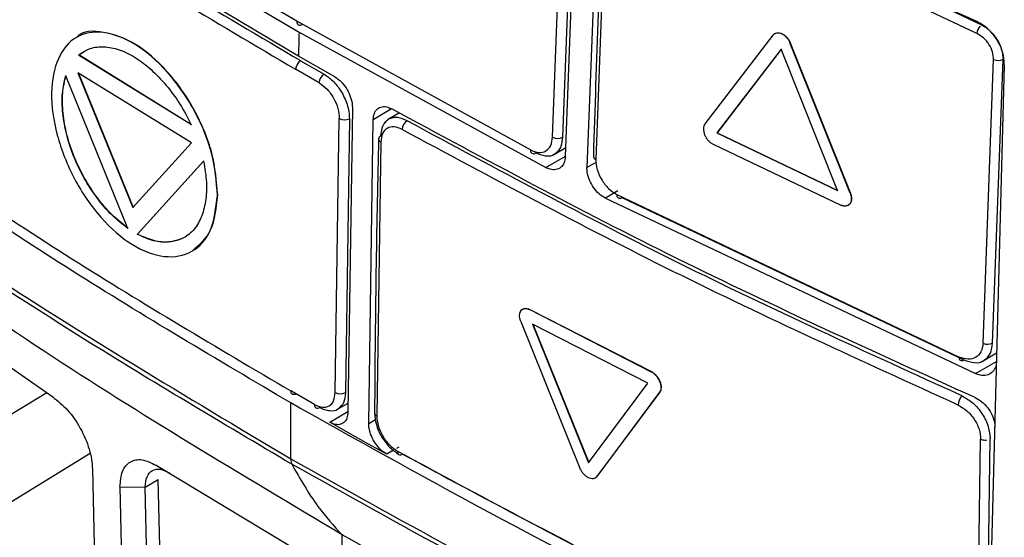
# Model space of a CAD drawing. Header units: millimetres. Extents: x -0.57 to 0.95, y -0.4 to 0.71.
# Tile 242 of 256: x 0.6834 to 0.7106, y 0.3705 to 0.3849. Entities that reach past the tile are written whole.
import ezdxf

# ---------------------------------------------------------------- set-up
doc = ezdxf.new("R2010")
doc.units = ezdxf.units.MM
doc.layers.add('FORMAT', color=7, linetype='Continuous')

msp = doc.modelspace()

# ---------------------------------------------------------------- linework, layer by layer
at = {"layer": 'FORMAT', "color": 7, "linetype": 'Continuous', "lineweight": 25}
for p, q in [((0.69845, 0.38109), (0.69877, 0.38961)), ((0.698097, 0.38162), (0.698385, 0.389307)), ((0.698661, 0.389302), (0.698373, 0.381619)), ((0.699367, 0.389301), (0.699047, 0.380782)), ((0.709947, 0.384729), (0.700341, 0.389294)), ((0.709827, 0.384485), (0.700211, 0.389055)), ((0.699579, 0.388689), (0.699292, 0.381003)), ((0.688027, 0.386337), (0.691089, 0.384528)), ((0.691027, 0.384826), (0.688308, 0.386427)), ((0.697485, 0.381266), (0.691027, 0.384826)), ((0.691089, 0.384528), (0.697913, 0.38078)), ((0.704186, 0.384444), (0.702309, 0.381991)), ((0.704416, 0.384058), (0.70264, 0.381738)), ((0.704423, 0.384062), (0.702647, 0.381742)), ((0.705976, 0.380144), (0.704416, 0.384058)), ((0.704675, 0.384218), (0.704668, 0.384214)), ((0.706321, 0.380075), (0.704668, 0.384214)), ((0.706328, 0.38008), (0.704675, 0.384218)), ((0.688112, 0.381962), (0.684994, 0.383891)), ((0.685001, 0.383895), (0.685144, 0.383976)), ((0.688119, 0.381966), (0.685001, 0.383895)), ((0.692079, 0.383287), (0.691071, 0.383865)), ((0.709995, 0.375917), (0.710284, 0.383768)), ((0.710257, 0.375922), (0.710547, 0.383769)), ((0.691645, 0.383123), (0.690993, 0.383498)), ((0.691132, 0.383737), (0.691784, 0.383363)), ((0.710583, 0.383625), (0.71014, 0.367031)), ((0.686356, 0.379093), (0.68464, 0.383321)), ((0.684977, 0.383404), (0.686497, 0.379671)), ((0.688114, 0.381462), (0.684977, 0.383404)), ((0.684984, 0.383409), (0.686504, 0.379675)), ((0.692564, 0.382424), (0.692441, 0.374022)), ((0.693648, 0.382404), (0.693137, 0.382102)), ((0.692089, 0.374554), (0.692199, 0.382135)), ((0.692481, 0.382132), (0.692371, 0.374554)), ((0.693862, 0.382293), (0.693538, 0.3821)), ((0.693014, 0.3737), (0.693137, 0.382102)), ((0.702647, 0.381742), (0.70264, 0.381738)), ((0.70264, 0.381738), (0.705976, 0.380144)), ((0.702647, 0.381742), (0.705983, 0.380148)), ((0.686497, 0.379671), (0.688114, 0.381462)), ((0.693346, 0.38149), (0.693236, 0.373909)), ((0.698119, 0.381133), (0.698459, 0.381334)), ((0.702532, 0.381425), (0.706062, 0.379739)), ((0.697913, 0.38078), (0.69845, 0.381098)), ((0.688452, 0.38096), (0.686618, 0.378931)), ((0.688459, 0.380964), (0.686625, 0.378936)), ((0.699047, 0.380782), (0.699301, 0.380933)), ((0.699901, 0.380138), (0.699555, 0.379933)), ((0.699555, 0.379933), (0.709791, 0.375079)), ((0.699874, 0.380032), (0.709336, 0.375536)), ((0.700008, 0.379951), (0.70946, 0.37546)), ((0.706328, 0.38008), (0.706321, 0.380075)), ((0.676712, 0.379721), (0.68428, 0.374433)), ((0.686625, 0.378936), (0.686618, 0.378931)), ((0.697463, 0.376854), (0.697456, 0.37685)), ((0.70083, 0.375122), (0.697456, 0.37685)), ((0.700837, 0.375126), (0.697463, 0.376854)), ((0.697218, 0.376525), (0.698852, 0.372466)), ((0.700729, 0.374813), (0.697542, 0.376445)), ((0.697542, 0.376445), (0.699088, 0.372613)), ((0.697549, 0.376449), (0.699095, 0.372617)), ((0.709957, 0.375409), (0.71037, 0.375653)), ((0.709791, 0.375079), (0.710364, 0.375418)), ((0.700837, 0.375126), (0.70083, 0.375122)), ((0.699088, 0.372613), (0.700729, 0.374813)), ((0.684113, 0.374549), (0.679835, 0.371928)), ((0.691516, 0.374223), (0.690863, 0.374598)), ((0.699319, 0.372227), (0.701058, 0.374558)), ((0.699326, 0.372231), (0.701065, 0.374562)), ((0.701065, 0.374562), (0.701058, 0.374558)), ((0.690859, 0.372721), (0.690862, 0.374268)), ((0.692155, 0.374091), (0.692445, 0.374262)), ((0.691939, 0.373731), (0.692441, 0.374029)), ((0.692439, 0.373449), (0.691939, 0.373731)), ((0.693014, 0.3737), (0.693203, 0.373811)), ((0.693012, 0.373126), (0.692439, 0.373449)), ((0.709841, 0.367166), (0.709929, 0.373264)), ((0.710103, 0.367174), (0.710192, 0.37327)), ((0.685314, 0.372866), (0.681868, 0.370755)), ((0.693516, 0.372846), (0.693012, 0.373126)), ((0.693703, 0.372957), (0.693516, 0.372846)), ((0.693848, 0.373043), (0.693783, 0.373004)), ((0.685376, 0.372438), (0.685586, 0.363572)), ((0.687138, 0.372541), (0.692292, 0.369443)), ((0.686837, 0.371941), (0.687197, 0.372147)), ((0.687408, 0.363289), (0.687197, 0.372147)), ((0.699326, 0.372231), (0.699319, 0.372227)), ((0.686351, 0.363082), (0.68614, 0.371949)), ((0.68614, 0.371949), (0.686837, 0.371941)), ((0.687048, 0.363084), (0.686837, 0.371941))]:
    msp.add_line(p, q, dxfattribs=at)
for centre, radius, start, end in [((0.691114, 0.384808), 8.84522554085e-05, 168.239925, 309.840098), ((0.710193, 0.384459), 0.0003666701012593, 140.212937, 176.071407), ((0.710414, 0.384068), 0.000327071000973, 246.54082, 293.927737), ((0.691301, 0.383478), 0.0003093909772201, 123.178155, 176.331333), ((0.691955, 0.383103), 0.0003104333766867, 123.406785, 176.366636), ((0.692344, 0.382416), 0.0003152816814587, 242.709169, 295.760279), ((0.694253, 0.381813), 0.0003150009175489, 124.389028, 176.519534), ((0.693372, 0.381571), 8.46518597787e-05, 109.735049, 252.020832), ((0.698237, 0.381907), 0.0003188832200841, 244.078532, 295.263643), ((0.697566, 0.381246), 8.3295716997e-05, 165.874801, 312.031554), ((0.699323, 0.381097), 9.90407835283e-05, 184.225146, 251.348283), ((0.699952, 0.380011), 8.14519847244e-05, 164.962656, 312.836815), ((0.710121, 0.376212), 0.0003207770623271, 246.837503, 295.224745), ((0.709407, 0.375512), 7.44553618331e-05, 161.070713, 316.012788), ((0.69223, 0.374829), 0.0003096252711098, 242.866678, 296.966583), ((0.691602, 0.374208), 8.72617534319e-05, 170.327746, 310.466766), ((0.709653, 0.374194), 0.0003500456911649, 130.954677, 177.516152), ((0.693272, 0.373999), 9.70827754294e-05, 184.569191, 248.391357), ((0.710055, 0.373564), 0.0003254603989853, 247.309871, 275.746858), ((0.693904, 0.372919), 9.49714932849e-05, 171.956108, 236.499946), ((0.69389, 0.372931), 9.86078329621e-05, 247.135756, 307.686001)]:
    msp.add_arc(centre, radius, start, end, dxfattribs=at)
for points, knots in [([(0.7098219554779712, 0.3848181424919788), (0.7066333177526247, 0.386282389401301), (0.7002247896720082, 0.3892252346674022), (0.6943390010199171, 0.3925193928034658), (0.691381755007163, 0.3941745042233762)], [0, 0, 0, 0, 0.4975616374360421, 1, 1, 1, 1]), ([(0.6910714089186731, 0.3838646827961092), (0.6887578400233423, 0.3852353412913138), (0.6841458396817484, 0.3879676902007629), (0.6799196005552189, 0.3909062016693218), (0.6778134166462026, 0.3923706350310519)], [0, 0, 0, 0, 0.501641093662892, 0.9999999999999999, 0.9999999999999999, 0.9999999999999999, 0.9999999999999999]), ([(0.6781831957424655, 0.3920128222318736), (0.680246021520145, 0.3905877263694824), (0.6843802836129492, 0.3877315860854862), (0.6888783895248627, 0.3850706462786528), (0.6911321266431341, 0.3837374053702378)], [0, 0, 0, 0, 0.4989586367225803, 1, 1, 1, 1]), ([(0.6780301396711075, 0.3917821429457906), (0.6800995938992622, 0.3903527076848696), (0.6842384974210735, 0.3874938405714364), (0.6887412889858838, 0.3848301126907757), (0.6909926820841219, 0.3834982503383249)], [0, 0, 0, 0, 0.5000005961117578, 1, 1, 1, 1]), ([(0.6995119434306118, 0.3887758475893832), (0.699457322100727, 0.3875304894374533), (0.699344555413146, 0.3849594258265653), (0.6992653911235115, 0.3824060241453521), (0.6992245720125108, 0.3810894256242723)], [0, 0, 0, 0, 0.4843746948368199, 1, 1, 1, 1]), ([(0.6888406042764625, 0.3800118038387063), (0.6888096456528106, 0.3803963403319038), (0.6887478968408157, 0.3811633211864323), (0.6882266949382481, 0.3824090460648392), (0.6874703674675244, 0.383481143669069), (0.686560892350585, 0.3842699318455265), (0.685688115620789, 0.3845623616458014), (0.6851072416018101, 0.3845783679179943), (0.6849393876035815, 0.3843789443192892), (0.6849372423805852, 0.384376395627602)], [0, 0, 0, 0, 0.1668621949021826, 0.3328165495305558, 0.4987101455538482, 0.66538620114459, 0.8320610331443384, 0.9978536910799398, 1, 1, 1, 1]), ([(0.7105829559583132, 0.3836252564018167), (0.7105760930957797, 0.3837393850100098), (0.7105624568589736, 0.3839661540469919), (0.7103966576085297, 0.3843195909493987), (0.7101896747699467, 0.3845697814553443), (0.7099910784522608, 0.3847316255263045), (0.7098793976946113, 0.3847887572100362), (0.7098219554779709, 0.3848181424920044)], [0, 0, 0, 0, 0.2472653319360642, 0.4913064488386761, 0.7297142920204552, 0.8609804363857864, 1, 1, 1, 1]), ([(0.7099472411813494, 0.3847290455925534), (0.7099911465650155, 0.3847052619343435), (0.710076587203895, 0.3846589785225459), (0.7102294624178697, 0.3845301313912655), (0.7103923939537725, 0.3843297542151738), (0.7105268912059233, 0.3840449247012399), (0.7105402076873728, 0.3838614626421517), (0.7105468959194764, 0.3837693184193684)], [0, 0, 0, 0, 0.1363006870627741, 0.2652435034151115, 0.5001473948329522, 0.748947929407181, 1, 1, 1, 1]), ([(0.688833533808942, 0.3800076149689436), (0.688792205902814, 0.3796667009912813), (0.6887097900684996, 0.3789868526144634), (0.6881626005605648, 0.3783852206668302), (0.6873860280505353, 0.3782443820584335), (0.6864798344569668, 0.3785748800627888), (0.6855881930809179, 0.3793542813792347), (0.68483851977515, 0.3804424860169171), (0.6843539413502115, 0.3816840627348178), (0.6841886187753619, 0.3828842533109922), (0.6843851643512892, 0.3838504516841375), (0.6848933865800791, 0.3844590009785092), (0.6856601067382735, 0.3845913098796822), (0.6865594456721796, 0.3842568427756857), (0.6874617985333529, 0.3834793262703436), (0.6882200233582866, 0.3824042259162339), (0.688740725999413, 0.3811592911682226), (0.6888025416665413, 0.3803922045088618), (0.688833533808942, 0.3800076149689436)], [0, 0, 0, 0, 0.062692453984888, 0.1250208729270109, 0.1874643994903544, 0.2499038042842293, 0.3122366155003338, 0.3749201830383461, 0.4376025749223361, 0.499948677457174, 0.5624019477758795, 0.6248301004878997, 0.6871643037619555, 0.7498301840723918, 0.8124965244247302, 0.874868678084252, 0.9372636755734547, 0.9999999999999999, 0.9999999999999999, 0.9999999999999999, 0.9999999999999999]), ([(0.6910888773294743, 0.3845283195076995), (0.6910855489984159, 0.3844044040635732), (0.6910796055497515, 0.3841831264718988), (0.6910739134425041, 0.3839619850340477), (0.6910714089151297, 0.3838646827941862)], [0, 0, 0, 0, 0.5599999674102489, 1, 1, 1, 1]), ([(0.7041861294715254, 0.3844440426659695), (0.7042007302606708, 0.3844592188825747), (0.7042299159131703, 0.3844895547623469), (0.7042908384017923, 0.3845090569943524), (0.7043594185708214, 0.3845075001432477), (0.7044325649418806, 0.3844832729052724), (0.7045050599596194, 0.3844383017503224), (0.7045715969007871, 0.3843754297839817), (0.7046291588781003, 0.3842991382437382), (0.7046550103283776, 0.3842422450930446), (0.7046679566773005, 0.3842137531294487)], [0, 0, 0, 0, 0.1250471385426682, 0.2499578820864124, 0.3748446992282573, 0.4998268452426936, 0.6249095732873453, 0.7498471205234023, 0.8747239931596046, 1, 1, 1, 1]), ([(0.7041931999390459, 0.3844482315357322), (0.7042078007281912, 0.3844634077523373), (0.7042369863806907, 0.3844937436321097), (0.7042979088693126, 0.3845132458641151), (0.7043664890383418, 0.3845116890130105), (0.7044396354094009, 0.3844874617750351), (0.7045121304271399, 0.3844424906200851), (0.7045786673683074, 0.3843796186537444), (0.7046362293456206, 0.384303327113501), (0.7046620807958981, 0.3842464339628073), (0.704675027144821, 0.3842179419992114)], [0, 0, 0, 0, 0.1250471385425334, 0.2499578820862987, 0.3748446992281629, 0.4998268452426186, 0.6249095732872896, 0.7498471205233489, 0.8747239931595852, 0.9999999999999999, 0.9999999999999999, 0.9999999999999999, 0.9999999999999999]), ([(0.7102840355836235, 0.3837682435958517), (0.7102798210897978, 0.3838375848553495), (0.7102713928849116, 0.3839762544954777), (0.7101675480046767, 0.3841926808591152), (0.7100134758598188, 0.3843784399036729), (0.7098892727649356, 0.3844491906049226), (0.7098271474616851, 0.3844845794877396)], [0, 0, 0, 0, 0.2500819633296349, 0.5001174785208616, 0.7499631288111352, 0.9999999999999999, 0.9999999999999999, 0.9999999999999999, 0.9999999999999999]), ([(0.684993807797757, 0.3838912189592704), (0.6850961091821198, 0.383960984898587), (0.6853001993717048, 0.3841001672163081), (0.6856881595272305, 0.3841403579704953), (0.6861103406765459, 0.3840589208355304), (0.6865559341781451, 0.3838458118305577), (0.6870017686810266, 0.3835078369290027), (0.6874236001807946, 0.383066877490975), (0.6878099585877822, 0.3825473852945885), (0.6880109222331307, 0.3821570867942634), (0.6881115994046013, 0.3819615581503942)], [0, 0, 0, 0, 0.1255869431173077, 0.250544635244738, 0.375173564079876, 0.4996452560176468, 0.6242193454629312, 0.749093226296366, 0.8743027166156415, 1, 1, 1, 1]), ([(0.6744058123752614, 0.3836009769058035), (0.6769913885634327, 0.3817041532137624), (0.6821625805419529, 0.3779104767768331), (0.6879601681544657, 0.3744510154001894), (0.6908589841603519, 0.3727212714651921)], [0, 0, 0, 0, 0.4999961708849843, 1, 1, 1, 1]), ([(0.6908909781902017, 0.3725699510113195), (0.6889538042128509, 0.3737180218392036), (0.6850794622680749, 0.3760141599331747), (0.6795872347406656, 0.3796404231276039), (0.6761649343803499, 0.3821649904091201), (0.6744535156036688, 0.3834274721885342)], [0, 0, 0, 0, 0.3332991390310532, 0.6665972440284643, 0.9999999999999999, 0.9999999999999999, 0.9999999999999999, 0.9999999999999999]), ([(0.6863564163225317, 0.3790933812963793), (0.6862071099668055, 0.3792107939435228), (0.6859092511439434, 0.3794450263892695), (0.6854995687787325, 0.3799287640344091), (0.685141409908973, 0.3804754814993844), (0.6848527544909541, 0.3810723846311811), (0.6846516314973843, 0.3816878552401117), (0.6845456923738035, 0.3822875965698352), (0.6845288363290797, 0.38285343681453), (0.6846027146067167, 0.38316464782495), (0.6846397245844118, 0.3833205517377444)], [0, 0, 0, 0, 0.1255739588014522, 0.2505138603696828, 0.3751345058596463, 0.4996229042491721, 0.6242267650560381, 0.7491146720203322, 0.8743167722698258, 0.9999999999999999, 0.9999999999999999, 0.9999999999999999, 0.9999999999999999]), ([(0.6863634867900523, 0.3790975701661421), (0.6862141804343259, 0.3792149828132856), (0.6859163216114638, 0.3794492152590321), (0.685506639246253, 0.3799329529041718), (0.6851484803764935, 0.3804796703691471), (0.6848598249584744, 0.3810765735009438), (0.6846587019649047, 0.3816920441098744), (0.6845527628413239, 0.3822917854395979), (0.6845359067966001, 0.3828576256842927), (0.6846097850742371, 0.3831688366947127), (0.6846467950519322, 0.3833247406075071)], [0, 0, 0, 0, 0.1255739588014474, 0.2505138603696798, 0.3751345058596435, 0.4996229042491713, 0.6242267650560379, 0.7491146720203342, 0.8743167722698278, 1, 1, 1, 1]), ([(0.6917839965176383, 0.3833625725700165), (0.6918636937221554, 0.3833075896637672), (0.6920316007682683, 0.3831917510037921), (0.6922200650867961, 0.382948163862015), (0.6923457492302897, 0.3827185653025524), (0.6924217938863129, 0.3825254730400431), (0.692473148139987, 0.3823233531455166), (0.6924781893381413, 0.382196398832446), (0.6924807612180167, 0.3821316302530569)], [0, 0, 0, 0, 0.214847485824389, 0.4526433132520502, 0.5807741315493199, 0.7147111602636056, 0.8544535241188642, 1, 1, 1, 1]), ([(0.6920792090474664, 0.3832872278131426), (0.6921350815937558, 0.3832489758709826), (0.6922468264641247, 0.3831724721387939), (0.6923939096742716, 0.3829877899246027), (0.6925032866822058, 0.3827768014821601), (0.6925593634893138, 0.3825797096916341), (0.6925628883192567, 0.3824683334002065), (0.6925642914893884, 0.3824239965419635)], [0, 0, 0, 0, 0.2144613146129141, 0.4289217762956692, 0.6434174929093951, 0.8580510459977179, 1, 1, 1, 1]), ([(0.6916451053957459, 0.3831231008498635), (0.691719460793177, 0.3830704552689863), (0.6918681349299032, 0.3829651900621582), (0.6920530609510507, 0.3827044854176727), (0.6921787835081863, 0.3824104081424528), (0.6921923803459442, 0.3822270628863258), (0.6921991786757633, 0.3821353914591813)], [0, 0, 0, 0, 0.2502285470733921, 0.5003337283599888, 0.7501701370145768, 1, 1, 1, 1]), ([(0.6931374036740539, 0.3821018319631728), (0.6931445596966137, 0.3821639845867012), (0.6931588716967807, 0.3822882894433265), (0.6932500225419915, 0.3824137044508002), (0.6933811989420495, 0.3824735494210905), (0.6935245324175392, 0.3824639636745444), (0.6936182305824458, 0.3824190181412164), (0.6936552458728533, 0.3824012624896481)], [0, 0, 0, 0, 0.2149422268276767, 0.4298831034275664, 0.6448389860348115, 0.8596942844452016, 1, 1, 1, 1]), ([(0.709774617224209, 0.3744160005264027), (0.7069997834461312, 0.3756744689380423), (0.7014296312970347, 0.3782006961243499), (0.6962530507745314, 0.3809976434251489), (0.6936552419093, 0.3824012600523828)], [0, 0, 0, 0, 0.498161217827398, 1, 1, 1, 1]), ([(0.6935632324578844, 0.3821155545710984), (0.6935016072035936, 0.382064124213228), (0.693378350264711, 0.3819612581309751), (0.6933552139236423, 0.3817539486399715), (0.6933436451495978, 0.3816502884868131)], [0, 0, 0, 0, 0.4999739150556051, 1, 1, 1, 1]), ([(0.6940754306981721, 0.3820733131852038), (0.6939883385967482, 0.3821113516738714), (0.6938521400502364, 0.3821708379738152), (0.6936805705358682, 0.3821672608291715), (0.6936032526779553, 0.3821331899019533), (0.6935632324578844, 0.3821155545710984)], [0, 0, 0, 0, 0.4610741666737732, 0.7210485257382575, 1, 1, 1, 1]), ([(0.679060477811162, 0.3820790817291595), (0.6809521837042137, 0.3807915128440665), (0.6847355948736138, 0.3782163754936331), (0.6888206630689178, 0.3758043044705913), (0.6908631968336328, 0.3745982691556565)], [0, 0, 0, 0, 0.5000000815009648, 1, 1, 1, 1]), ([(0.693938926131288, 0.3818324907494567), (0.6938629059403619, 0.3818644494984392), (0.6937109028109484, 0.3819283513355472), (0.6935163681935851, 0.3818811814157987), (0.6933788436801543, 0.3817352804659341), (0.6933570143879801, 0.3815718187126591), (0.6933461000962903, 0.3814900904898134)], [0, 0, 0, 0, 0.2502286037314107, 0.5003345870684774, 0.7501754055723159, 1, 1, 1, 1]), ([(0.7094235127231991, 0.3744582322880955), (0.7067831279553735, 0.3756635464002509), (0.7014895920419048, 0.3780800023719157), (0.6965507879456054, 0.3807400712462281), (0.6940754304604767, 0.3820733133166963)], [0, 0, 0, 0, 0.4987941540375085, 1, 1, 1, 1]), ([(0.7023094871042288, 0.3819914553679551), (0.7022982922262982, 0.3819729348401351), (0.7022759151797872, 0.381935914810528), (0.7022646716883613, 0.3818611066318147), (0.7022711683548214, 0.3817782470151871), (0.7022964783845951, 0.3816912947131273), (0.7023385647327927, 0.3816065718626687), (0.7023946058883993, 0.3815303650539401), (0.7024606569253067, 0.3814659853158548), (0.7025084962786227, 0.3814384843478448), (0.7025324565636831, 0.3814247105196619)], [0, 0, 0, 0, 0.125039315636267, 0.2499366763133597, 0.3748049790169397, 0.499764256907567, 0.6248452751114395, 0.7498045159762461, 0.8746898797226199, 1, 1, 1, 1]), ([(0.6908617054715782, 0.3742677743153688), (0.6888211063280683, 0.3754726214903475), (0.6847402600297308, 0.3778821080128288), (0.6809608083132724, 0.3804546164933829), (0.6790712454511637, 0.3817407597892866)], [0, 0, 0, 0, 0.5000431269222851, 1, 1, 1, 1]), ([(0.6932851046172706, 0.3815722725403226), (0.6932607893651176, 0.3804245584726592), (0.6932070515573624, 0.3778880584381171), (0.6931863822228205, 0.3753699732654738), (0.69317506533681, 0.3739912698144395)], [0, 0, 0, 0, 0.4524794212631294, 1, 1, 1, 1]), ([(0.7093032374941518, 0.3742090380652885), (0.706653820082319, 0.375418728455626), (0.701354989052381, 0.377838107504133), (0.6964109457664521, 0.3805010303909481), (0.6939389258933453, 0.3818324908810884)], [0, 0, 0, 0, 0.5000003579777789, 1, 1, 1, 1]), ([(0.6974851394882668, 0.3812661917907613), (0.6975629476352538, 0.3812357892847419), (0.6977185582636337, 0.3811749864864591), (0.6979194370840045, 0.3812244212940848), (0.6980629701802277, 0.3813725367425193), (0.6980859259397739, 0.3815375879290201), (0.6980974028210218, 0.3816201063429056)], [0, 0, 0, 0, 0.249848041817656, 0.4996778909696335, 0.7498607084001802, 1, 1, 1, 1]), ([(0.6983728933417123, 0.3816185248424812), (0.6983631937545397, 0.3815320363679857), (0.6983472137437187, 0.3813895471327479), (0.6982611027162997, 0.381235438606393), (0.69818661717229, 0.3811796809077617), (0.6981470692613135, 0.3811500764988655)], [0, 0, 0, 0, 0.4200922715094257, 0.6920994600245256, 1, 1, 1, 1]), ([(0.6922817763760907, 0.3706177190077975), (0.6894867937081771, 0.3722851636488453), (0.683922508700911, 0.375604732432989), (0.6789403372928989, 0.3792276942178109), (0.6764607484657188, 0.3810308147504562)], [0, 0, 0, 0, 0.5023076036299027, 1, 1, 1, 1]), ([(0.6981470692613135, 0.3811500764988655), (0.6981464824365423, 0.3811495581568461), (0.6980854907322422, 0.3810956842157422), (0.6979065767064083, 0.3810722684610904), (0.6977166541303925, 0.3811467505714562), (0.6976216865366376, 0.3811839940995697)], [0, 0, 0, 0, 0.0048336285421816, 0.502383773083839, 0.9999999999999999, 0.9999999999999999, 0.9999999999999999, 0.9999999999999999]), ([(0.6984496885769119, 0.3810902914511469), (0.6984420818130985, 0.3810278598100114), (0.6984268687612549, 0.380903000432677), (0.698332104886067, 0.3807754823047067), (0.69819618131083, 0.3807128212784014), (0.6980480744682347, 0.3807196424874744), (0.6979515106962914, 0.3807629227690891), (0.6979134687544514, 0.3807799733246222)], [0, 0, 0, 0, 0.2148330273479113, 0.4296526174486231, 0.6447770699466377, 0.8600575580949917, 1, 1, 1, 1]), ([(0.6884516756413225, 0.3809602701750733), (0.6884845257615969, 0.3807613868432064), (0.6885500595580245, 0.3803646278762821), (0.6885173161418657, 0.3798308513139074), (0.6883938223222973, 0.3793743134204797), (0.688174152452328, 0.3790197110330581), (0.687866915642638, 0.3787911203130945), (0.6874924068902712, 0.3786971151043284), (0.6870701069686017, 0.378727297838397), (0.6867691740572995, 0.3788632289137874), (0.6866184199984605, 0.3789313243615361)], [0, 0, 0, 0, 0.1255777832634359, 0.2505192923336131, 0.3751312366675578, 0.4996116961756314, 0.6242103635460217, 0.7490965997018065, 0.8743085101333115, 0.9999999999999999, 0.9999999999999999, 0.9999999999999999, 0.9999999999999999]), ([(0.6995548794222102, 0.3799327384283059), (0.699496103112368, 0.3799692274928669), (0.6993785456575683, 0.3800422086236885), (0.6992241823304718, 0.3802226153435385), (0.6991097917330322, 0.3804305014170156), (0.6990513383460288, 0.3806262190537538), (0.6990479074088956, 0.3807376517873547), (0.6990465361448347, 0.3807821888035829)], [0, 0, 0, 0, 0.214643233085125, 0.4293041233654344, 0.6435588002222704, 0.8575389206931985, 0.9999999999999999, 0.9999999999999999, 0.9999999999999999, 0.9999999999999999]), ([(0.6992916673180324, 0.3810028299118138), (0.6992982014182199, 0.3809110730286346), (0.6993112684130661, 0.3807275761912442), (0.6994438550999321, 0.3804365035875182), (0.6996387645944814, 0.3801823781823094), (0.6997954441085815, 0.3800819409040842), (0.6998737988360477, 0.3800317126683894)], [0, 0, 0, 0, 0.2500985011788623, 0.5001508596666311, 0.7500276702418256, 1, 1, 1, 1]), ([(0.688140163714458, 0.3784760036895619), (0.6883345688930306, 0.3786416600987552), (0.6887277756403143, 0.3789767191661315), (0.6888027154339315, 0.3796642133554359), (0.6888406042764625, 0.3800118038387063)], [0, 0, 0, 0, 0.4944095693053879, 1, 1, 1, 1]), ([(0.7063206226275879, 0.380075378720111), (0.7063305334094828, 0.3800466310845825), (0.7063503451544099, 0.3799891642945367), (0.7063563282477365, 0.3799057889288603), (0.7063440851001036, 0.3798318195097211), (0.706312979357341, 0.3797720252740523), (0.7062655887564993, 0.3797303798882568), (0.7062051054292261, 0.3797101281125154), (0.7061355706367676, 0.3797106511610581), (0.7060863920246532, 0.379729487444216), (0.7060617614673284, 0.3797389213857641)], [0, 0, 0, 0, 0.125033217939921, 0.2499425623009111, 0.3748267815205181, 0.499785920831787, 0.6248729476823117, 0.749842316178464, 0.8747113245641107, 1, 1, 1, 1]), ([(0.7063276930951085, 0.3800795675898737), (0.7063376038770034, 0.3800508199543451), (0.7063574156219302, 0.3799933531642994), (0.7063633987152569, 0.379909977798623), (0.706351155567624, 0.3798360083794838), (0.7063200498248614, 0.379776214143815), (0.7062726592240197, 0.3797345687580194), (0.7062121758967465, 0.379714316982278), (0.7061426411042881, 0.3797148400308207), (0.7060934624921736, 0.3797336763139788), (0.7060688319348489, 0.3797431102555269)], [0, 0, 0, 0, 0.1250332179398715, 0.2499425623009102, 0.3748267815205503, 0.4997859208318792, 0.6248729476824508, 0.7498423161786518, 0.8747113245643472, 1, 1, 1, 1]), ([(0.6878631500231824, 0.3788179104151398), (0.6877430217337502, 0.378777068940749), (0.6875024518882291, 0.3786952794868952), (0.6870764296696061, 0.378733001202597), (0.6867759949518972, 0.378867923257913), (0.686625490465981, 0.3789355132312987)], [0, 0, 0, 0, 0.3323301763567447, 0.6655269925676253, 1, 1, 1, 1]), ([(0.6972177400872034, 0.3765249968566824), (0.6972079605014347, 0.376553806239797), (0.697188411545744, 0.3766113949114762), (0.6971813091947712, 0.3766942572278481), (0.6971914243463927, 0.3767673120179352), (0.6972195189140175, 0.3768257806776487), (0.6972633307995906, 0.3768657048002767), (0.6973199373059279, 0.3768838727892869), (0.6973855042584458, 0.3768809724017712), (0.6974321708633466, 0.3768604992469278), (0.6974555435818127, 0.3768502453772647)], [0, 0, 0, 0, 0.1250372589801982, 0.2499439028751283, 0.3748237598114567, 0.4997851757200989, 0.6248693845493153, 0.7498287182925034, 0.874703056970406, 1, 1, 1, 1]), ([(0.6972014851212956, 0.3767690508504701), (0.6972095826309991, 0.3767895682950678), (0.697225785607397, 0.3768306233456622), (0.6972706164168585, 0.3768697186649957), (0.6973269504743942, 0.3768881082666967), (0.6973925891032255, 0.3768851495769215), (0.697439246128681, 0.3768646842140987), (0.6974626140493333, 0.3768544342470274)], [0, 0, 0, 0, 0.1998819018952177, 0.3999602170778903, 0.5998387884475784, 0.7995814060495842, 1, 1, 1, 1]), ([(0.7099945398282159, 0.3759169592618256), (0.7099823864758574, 0.3758337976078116), (0.7099580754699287, 0.3756674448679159), (0.7098032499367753, 0.3755138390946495), (0.7095878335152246, 0.3754542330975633), (0.7094200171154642, 0.3755085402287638), (0.709336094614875, 0.3755356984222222)], [0, 0, 0, 0, 0.2497500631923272, 0.4995885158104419, 0.749751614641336, 1, 1, 1, 1]), ([(0.7100182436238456, 0.3754453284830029), (0.7100552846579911, 0.3754719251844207), (0.7101279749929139, 0.3755241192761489), (0.7102258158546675, 0.3756743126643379), (0.7102450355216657, 0.3758247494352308), (0.7102574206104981, 0.3759216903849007)], [0, 0, 0, 0, 0.2697990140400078, 0.5294609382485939, 1, 1, 1, 1]), ([(0.7094600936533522, 0.3754598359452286), (0.7095610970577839, 0.3754259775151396), (0.7097630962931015, 0.3753582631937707), (0.7099514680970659, 0.3753902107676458), (0.7100175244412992, 0.3754447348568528), (0.7100182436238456, 0.3754453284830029)], [0, 0, 0, 0, 0.4972819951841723, 0.9945267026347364, 1, 1, 1, 1]), ([(0.7103681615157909, 0.3754135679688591), (0.7103602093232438, 0.3753511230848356), (0.7103443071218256, 0.3752262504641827), (0.710243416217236, 0.3750949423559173), (0.7100980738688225, 0.3750255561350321), (0.7099381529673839, 0.3750246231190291), (0.7098329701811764, 0.3750635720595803), (0.7097911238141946, 0.3750790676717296)], [0, 0, 0, 0, 0.2130724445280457, 0.4260863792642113, 0.640585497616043, 0.8570090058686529, 1, 1, 1, 1]), ([(0.7010583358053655, 0.3745581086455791), (0.7010691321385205, 0.374576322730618), (0.7010907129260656, 0.374612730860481), (0.7011006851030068, 0.3746867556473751), (0.7010929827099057, 0.3747689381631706), (0.7010666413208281, 0.3748553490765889), (0.7010238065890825, 0.3749397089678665), (0.7009673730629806, 0.3750157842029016), (0.700901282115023, 0.3750802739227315), (0.7008537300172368, 0.3751080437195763), (0.7008299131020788, 0.3751219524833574)], [0, 0, 0, 0, 0.1250369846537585, 0.24993639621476, 0.3748066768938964, 0.4997624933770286, 0.6248433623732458, 0.7498062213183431, 0.8746880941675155, 1, 1, 1, 1]), ([(0.701065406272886, 0.3745622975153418), (0.701076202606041, 0.3745805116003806), (0.7010977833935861, 0.3746169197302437), (0.7011077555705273, 0.3746909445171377), (0.7011000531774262, 0.3747731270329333), (0.7010737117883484, 0.3748595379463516), (0.7010308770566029, 0.3749438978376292), (0.7009744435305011, 0.3750199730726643), (0.7009083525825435, 0.3750844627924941), (0.7008608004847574, 0.375112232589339), (0.7008369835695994, 0.3751261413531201)], [0, 0, 0, 0, 0.1250369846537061, 0.2499363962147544, 0.3748066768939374, 0.4997624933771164, 0.6248433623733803, 0.7498062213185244, 0.8746880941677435, 1, 1, 1, 1]), ([(0.6910065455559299, 0.3745168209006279), (0.6909885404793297, 0.3745083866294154), (0.6909608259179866, 0.3744954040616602), (0.6909273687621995, 0.3744964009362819), (0.6909043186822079, 0.3745043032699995), (0.6908857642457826, 0.3745200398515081), (0.6908678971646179, 0.374548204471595), (0.6908650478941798, 0.3745785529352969), (0.6908631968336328, 0.3745982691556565)], [0, 0, 0, 0, 0.2392041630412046, 0.3681982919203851, 0.5000000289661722, 0.6318017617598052, 0.7607958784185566, 1, 1, 1, 1]), ([(0.6915156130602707, 0.3742231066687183), (0.6915901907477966, 0.3741903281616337), (0.6917393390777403, 0.3741247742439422), (0.6919284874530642, 0.3741689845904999), (0.6920617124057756, 0.3743105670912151), (0.692079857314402, 0.3744728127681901), (0.6920889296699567, 0.3745539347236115)], [0, 0, 0, 0, 0.2499234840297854, 0.4998233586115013, 0.7499144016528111, 1, 1, 1, 1]), ([(0.6923705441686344, 0.3745535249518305), (0.6923606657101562, 0.3744507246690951), (0.692341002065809, 0.3742460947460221), (0.6922216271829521, 0.3741457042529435), (0.6921622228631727, 0.374095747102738)], [0, 0, 0, 0, 0.5023717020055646, 1, 1, 1, 1]), ([(0.6842796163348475, 0.3744332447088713), (0.6844194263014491, 0.3743229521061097), (0.6846989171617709, 0.3741024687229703), (0.6850626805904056, 0.3735737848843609), (0.6852690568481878, 0.3730854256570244), (0.6853601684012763, 0.3727023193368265), (0.685370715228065, 0.3725262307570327), (0.6853759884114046, 0.3724381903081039)], [0, 0, 0, 0, 0.2499869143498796, 0.4997430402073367, 0.7493117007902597, 0.8746613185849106, 0.9999999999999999, 0.9999999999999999, 0.9999999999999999, 0.9999999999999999]), ([(0.707735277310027, 0.3656375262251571), (0.7048111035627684, 0.367000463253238), (0.6989612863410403, 0.3697270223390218), (0.6935620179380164, 0.3727539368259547), (0.6908617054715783, 0.3742677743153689)], [0, 0, 0, 0, 0.499874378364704, 1, 1, 1, 1]), ([(0.7094235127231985, 0.3744582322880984), (0.7095250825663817, 0.3743983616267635), (0.7097282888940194, 0.374278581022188), (0.709984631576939, 0.3739675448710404), (0.7101615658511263, 0.3736097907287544), (0.7101818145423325, 0.3733823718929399), (0.7101918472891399, 0.3732696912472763)], [0, 0, 0, 0, 0.2496436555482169, 0.4994511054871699, 0.7519898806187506, 1, 1, 1, 1]), ([(0.7097746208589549, 0.3744160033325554), (0.7098377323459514, 0.3743817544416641), (0.7099639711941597, 0.3743132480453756), (0.7101305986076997, 0.3741384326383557), (0.7102541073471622, 0.3739348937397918), (0.710316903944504, 0.3737430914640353), (0.7103211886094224, 0.3736334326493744), (0.7103228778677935, 0.3735901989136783)], [0, 0, 0, 0, 0.2164637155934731, 0.4329818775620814, 0.6480889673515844, 0.861256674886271, 1, 1, 1, 1]), ([(0.6921622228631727, 0.374095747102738), (0.6921617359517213, 0.3740951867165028), (0.6921110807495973, 0.3740368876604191), (0.6919761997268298, 0.37403869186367), (0.6918023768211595, 0.3740687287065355), (0.6917067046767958, 0.374117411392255), (0.6916582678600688, 0.3741420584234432)], [0, 0, 0, 0, 0.0046945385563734, 0.488390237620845, 0.7409826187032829, 1, 1, 1, 1]), ([(0.6924411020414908, 0.3740215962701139), (0.6924352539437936, 0.3739602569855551), (0.692423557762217, 0.3738375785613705), (0.6923365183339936, 0.3737145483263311), (0.6922090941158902, 0.3736567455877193), (0.6920684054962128, 0.373667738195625), (0.6919757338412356, 0.3737133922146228), (0.6919389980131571, 0.3737314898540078)], [0, 0, 0, 0, 0.2147463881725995, 0.4294922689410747, 0.6442459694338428, 0.8589760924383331, 1, 1, 1, 1]), ([(0.6931750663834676, 0.3739918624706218), (0.6931847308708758, 0.3738847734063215), (0.6932040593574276, 0.3736706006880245), (0.6933599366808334, 0.3733269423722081), (0.693584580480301, 0.3730239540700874), (0.6937626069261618, 0.372901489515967), (0.6938516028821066, 0.372840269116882)], [0, 0, 0, 0, 0.2501442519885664, 0.5002758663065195, 0.7501864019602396, 0.9999999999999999, 0.9999999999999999, 0.9999999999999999, 0.9999999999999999]), ([(0.7093032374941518, 0.3742090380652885), (0.709386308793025, 0.3741619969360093), (0.7095523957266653, 0.3740679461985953), (0.7097613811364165, 0.3738227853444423), (0.7099054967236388, 0.3735376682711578), (0.7099211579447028, 0.3733550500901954), (0.7099289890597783, 0.3732637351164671)], [0, 0, 0, 0, 0.2500314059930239, 0.4998952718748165, 0.7499315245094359, 1, 1, 1, 1]), ([(0.6935155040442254, 0.3728458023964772), (0.6934588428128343, 0.3728836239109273), (0.6933455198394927, 0.3729592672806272), (0.6931950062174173, 0.3731420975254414), (0.6930818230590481, 0.3733509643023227), (0.6930222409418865, 0.3735458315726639), (0.6930166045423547, 0.3736558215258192), (0.6930143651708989, 0.3736995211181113)], [0, 0, 0, 0, 0.2146537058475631, 0.4293093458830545, 0.6439234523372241, 0.8585288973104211, 1, 1, 1, 1]), ([(0.6932360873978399, 0.3739087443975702), (0.693244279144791, 0.3738179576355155), (0.6932606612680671, 0.3736363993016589), (0.6933927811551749, 0.3733453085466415), (0.6935832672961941, 0.3730886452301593), (0.6937344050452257, 0.3729847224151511), (0.6938099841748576, 0.3729327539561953)], [0, 0, 0, 0, 0.2500964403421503, 0.5001510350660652, 0.7500416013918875, 1, 1, 1, 1]), ([(0.6938099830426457, 0.3729327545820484), (0.6960597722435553, 0.3717197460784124), (0.7005593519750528, 0.3692937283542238), (0.7053565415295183, 0.3670704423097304), (0.7077551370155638, 0.3659587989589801)], [0, 0, 0, 0, 0.4999998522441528, 1, 1, 1, 1]), ([(0.686139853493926, 0.3719488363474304), (0.6861527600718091, 0.3720996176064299), (0.6861785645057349, 0.3724010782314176), (0.686404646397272, 0.3726622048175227), (0.686736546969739, 0.3727374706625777), (0.6870042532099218, 0.3726067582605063), (0.68713811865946, 0.3725413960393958)], [0, 0, 0, 0, 0.2500498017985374, 0.4999306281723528, 0.749942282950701, 1, 1, 1, 1]), ([(0.6908589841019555, 0.3727212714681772), (0.6938533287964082, 0.3710489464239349), (0.6998419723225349, 0.3677043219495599), (0.7063790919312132, 0.3647388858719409), (0.7096476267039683, 0.3632561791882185)], [0, 0, 0, 0, 0.5000038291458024, 1, 1, 1, 1]), ([(0.6908589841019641, 0.3727212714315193), (0.6908603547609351, 0.3726927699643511), (0.6908630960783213, 0.372635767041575), (0.6908816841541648, 0.3725918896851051), (0.6908909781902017, 0.3725699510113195)], [0, 0, 0, 0, 0.5000001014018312, 1, 1, 1, 1]), ([(0.6939501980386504, 0.3728530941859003), (0.6961983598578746, 0.3716409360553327), (0.7006930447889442, 0.3692175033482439), (0.7054852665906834, 0.3669968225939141), (0.7078805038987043, 0.3658868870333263)], [0, 0, 0, 0, 0.5001822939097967, 1, 1, 1, 1]), ([(0.6868374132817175, 0.3719413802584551), (0.6868467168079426, 0.3720428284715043), (0.6868652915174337, 0.3722453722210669), (0.6870226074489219, 0.3724177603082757), (0.6872466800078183, 0.3724634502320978), (0.6874221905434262, 0.3723740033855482), (0.6875100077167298, 0.3723292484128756)], [0, 0, 0, 0, 0.2517467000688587, 0.502618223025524, 0.7511336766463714, 1, 1, 1, 1]), ([(0.6908909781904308, 0.3725699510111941), (0.6911187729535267, 0.3721659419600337), (0.6915255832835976, 0.371444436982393), (0.6920485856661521, 0.3708691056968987), (0.6922787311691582, 0.3706159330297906)], [0, 0, 0, 0, 0.5599532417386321, 1, 1, 1, 1]), ([(0.7096886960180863, 0.3630865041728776), (0.7064165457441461, 0.3645754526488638), (0.6998728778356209, 0.3675530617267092), (0.6938847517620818, 0.3708977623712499), (0.6908909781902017, 0.3725699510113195)], [0, 0, 0, 0, 0.5000483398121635, 0.9999999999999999, 0.9999999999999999, 0.9999999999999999, 0.9999999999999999]), ([(0.6993186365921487, 0.3722271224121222), (0.6993050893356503, 0.3722126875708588), (0.6992780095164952, 0.3721838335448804), (0.6992202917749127, 0.3721665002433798), (0.6991547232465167, 0.3721700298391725), (0.6990842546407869, 0.3721958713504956), (0.6990139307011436, 0.372241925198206), (0.6989488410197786, 0.3723052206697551), (0.6988919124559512, 0.3723812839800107), (0.6988655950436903, 0.372437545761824), (0.6988524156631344, 0.3724657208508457)], [0, 0, 0, 0, 0.1250451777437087, 0.2499547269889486, 0.3748407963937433, 0.4998206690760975, 0.6249086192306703, 0.7498537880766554, 0.8747303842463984, 1, 1, 1, 1]), ([(0.7102908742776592, 0.3615009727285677), (0.7071757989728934, 0.3629276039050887), (0.7009167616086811, 0.3657940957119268), (0.6951689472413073, 0.3690049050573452), (0.6922817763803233, 0.3706177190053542)], [0, 0, 0, 0, 0.4976923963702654, 1, 1, 1, 1]), ([(0.6922915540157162, 0.369443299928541), (0.6922895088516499, 0.3696623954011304), (0.6922858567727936, 0.3700536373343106), (0.6922830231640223, 0.37044536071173), (0.6922817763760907, 0.3706177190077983)], [0, 0, 0, 0, 0.5599999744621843, 1, 1, 1, 1])]:
    msp.add_open_spline(points, degree=3, knots=knots, dxfattribs=at)

doc.saveas('drawing.dxf')
